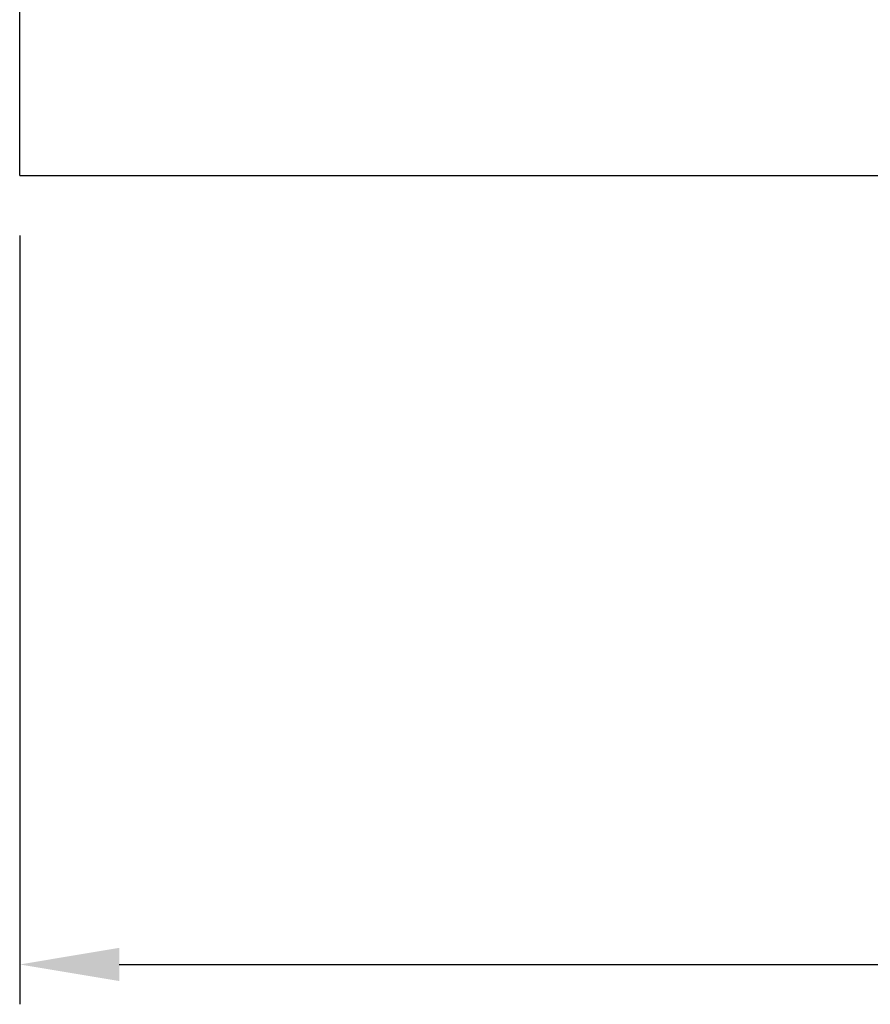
# Model space of a CAD drawing. Header units: millimetres. Extents: x -198 to -55, y 39 to 129.
# Tile 2 of 58: x -124 to -107, y 56 to 76. Entities that reach past the tile are written whole.
import ezdxf

# ---------------------------------------------------------------- set-up
doc = ezdxf.new("R2010")
doc.units = ezdxf.units.MM
doc.header["$LTSCALE"] = 0.1
doc.layers.get('DEFPOINTS').update_dxf_attribs({"linetype": 'CONTINUOUS'})
doc.layers.add('DIM', color=4, linetype='CONTINUOUS')
doc.layers.add('OUT', color=3, linetype='CONTINUOUS')
doc.styles.add('DIM-7', font='SIMPLEX.shx', dxfattribs={"width": 0.7, "bigfont": 'chineset.shx'})
doc.dimstyles.new('CNS', dxfattribs={"dimtxt": 3.5, "dimasz": 2.5, "dimexe": 1, "dimexo": 1.5, "dimgap": 0.09, "dimtad": 0, "dimdsep": 46, "dimtxsty": 'DIM-7', "dimcen": 0.09, "dimclrd": 1, "dimclre": 1, "dimclrt": 4, "dimadec": 0, "dimazin": 0, "dimtfac": 1, "dimtix": 1, "dimtmove": 2, "dimatfit": 3, "dimfxl": 0, "dimtvp": 0.971429, "dimtolj": 1, "dimarcsym": 0})

# ---------------------------------------------------------------- blocks, each defined once
blk = doc.blocks.new('*D4')
at = {"layer": 'DEFPOINTS', "color": 0, "transparency": 16777216}
for p in [(-124.169, 72.732), (-69.169, 72.732), (-69.169, 56.893)]:
    blk.add_point(p, dxfattribs=at)
at = {"layer": 'DIM', "color": 4, "lineweight": -2, "transparency": 16777216}
for p, q in [((-124.169, 71.532), (-124.169, 56.093)), ((-69.169, 71.532), (-69.169, 56.093)), ((-122.169, 56.893), (-71.169, 56.893))]:
    blk.add_line(p, q, dxfattribs=at)
at = {"layer": 'DIM', "color": 4, "transparency": 16777216}
for points in [[(-122.169, 57.227), (-122.169, 56.56), (-124.169, 56.893)], [(-71.169, 57.227), (-71.169, 56.56), (-69.169, 56.893)]]:
    blk.add_solid(points, dxfattribs=at)
at = {"layer": 'DIM', "color": 4, "transparency": 16777216, "insert": (-96.669, 58.933), "char_height": 2.8, "attachment_point": 5, "style": 'DIM-7'}
blk.add_mtext('\\A1;55', dxfattribs=at)

msp = doc.modelspace()

# ---------------------------------------------------------------- linework, layer by layer
at = {"layer": 'OUT', "color": 7, "linetype": 'Continuous'}
for q in [(-124.169, 108.732), (-69.169, 72.732)]:
    msp.add_line((-124.169, 72.732), q, dxfattribs=at)

# ---------------------------------------------------------------- dimensions: what is measured, and where the dimension line sits
at = {"layer": 'DIM'}
dim = msp.add_linear_dim(base=(-69.169, 56.893), p1=(-124.169, 72.732), p2=(-69.169, 72.732), dimstyle='CNS', override={"dimscale": 0.8, "dimgap": 0.8, "dimtad": 1, "dimclrd": 4, "dimclre": 4, "dimadec": 2, "dimazin": 2, "dimtm": 1e-09, "dimtfac": 0.6, "dimtmove": 0}, dxfattribs=at)
dim.commit()
dim.dimension.update_dxf_attribs({"geometry": '*D4', "text_midpoint": (-96.669, 58.933)})

doc.saveas('drawing.dxf')
